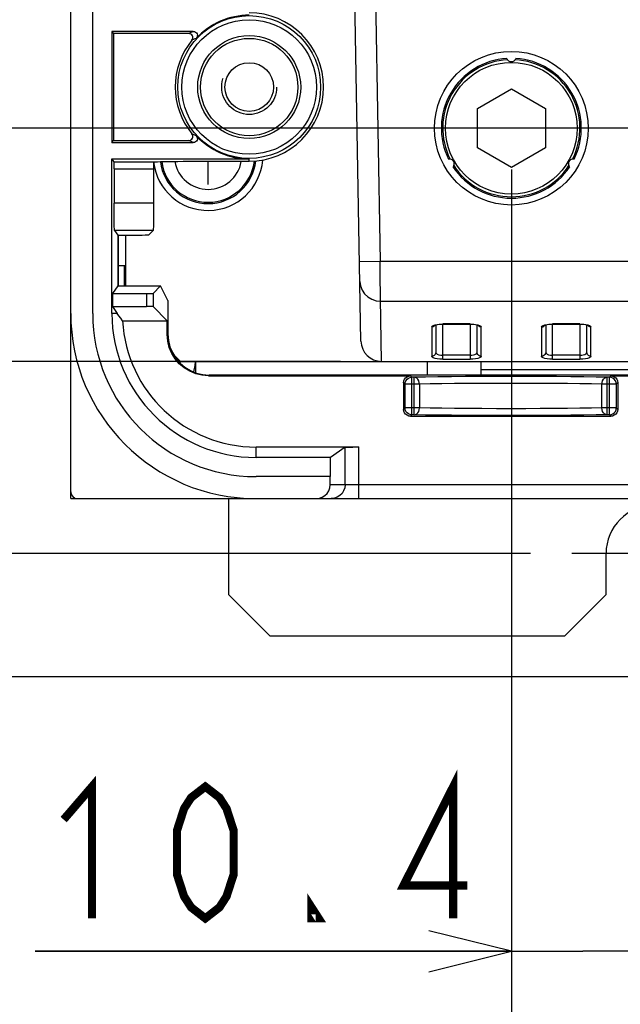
# Model space of a CAD drawing. Extents: x 28 to 410, y 32 to 287.
# Tile 60 of 78: x 267 to 282, y 147 to 171. Entities that reach past the tile are written whole.
import ezdxf

# ---------------------------------------------------------------- set-up
doc = ezdxf.new("R2010")
doc.units = 0
doc.header["$LTSCALE"] = 23.1
doc.linetypes.add('CENTER', pattern=[0.6, 0.375, -0.075, 0.075, -0.075])
doc.linetypes.add('HIDDEN', pattern=[0.2, 0.1, -0.1])
doc.layers.get('0').update_dxf_attribs({"linetype": 'CONTINUOUS'})
for name, color, linetype in [('ALL_AXIS', 7, 'CONTINUOUS'), ('ALL_CURVE', 7, 'CONTINUOUS'), ('ALL_DIM', 7, 'CONTINUOUS'), ('ALL_FEATURES', 7, 'CONTINUOUS'), ('DEFAULT_2', 8, 'HIDDEN'), ('OBSTRUCTIVE_DTM', 7, 'CONTINUOUS')]:
    doc.layers.add(name, color=color, linetype=linetype)
doc.dimstyles.get("Standard").update_dxf_attribs({"dimtxt": 2.5, "dimasz": 2.5, "dimexe": 1.25, "dimexo": 0.625, "dimtad": 1, "dimcen": 2.5, "dimazin": 3, "dimtfac": 1, "dimtmove": 0, "dimatfit": 3})

# ---------------------------------------------------------------- blocks, each defined once
blk = doc.blocks.new('_OPEN')
at = {"color": 0, "linetype": 'BYBLOCK'}
for p, q in [((0, 0), (-1, 0.25)), ((-1, -0.25), (0, 0)), ((-1, 0), (0, 0))]:
    blk.add_line(p, q, dxfattribs=at)
blk = doc.blocks.new('*D13')
at = {"layer": 'ALL_DIM', "color": 2, "linetype": 'CONTINUOUS'}
for p, q in [((251.154, 158.101), (251.154, 163.101)), ((251.154, 163.101), (251.154, 156.601)), ((279.802, 158.101), (250.154, 158.101)), ((251.154, 149.06), (251.154, 156.601)), ((294.687, 155.101), (250.154, 155.101)), ((251.154, 155.101), (251.154, 149.06))]:
    blk.add_line(p, q, dxfattribs=at)
at = {"layer": 'ALL_DIM', "color": 2, "linetype": 'CONTINUOUS', "xscale": 2, "yscale": 2, "zscale": 2}
for p, rotation in [((251.154, 158.101), 270), ((251.154, 155.101), 90)]:
    blk.add_blockref('_OPEN', p, dxfattribs=dict(at, rotation=rotation))
blk = doc.blocks.new('*D14')
at = {"layer": 'ALL_DIM', "color": 2, "linetype": 'CONTINUOUS'}
for p, q in [((288.369, 226.934), (250.154, 226.934)), ((251.154, 226.934), (251.154, 192.518)), ((251.154, 158.101), (251.154, 192.518)), ((279.802, 158.101), (250.154, 158.101))]:
    blk.add_line(p, q, dxfattribs=at)
at = {"layer": 'ALL_DIM', "color": 2, "linetype": 'CONTINUOUS', "xscale": 2, "yscale": 2, "zscale": 2}
for p, rotation in [((251.154, 226.934), 90), ((251.154, 158.101), 270)]:
    blk.add_blockref('_OPEN', p, dxfattribs=dict(at, rotation=rotation))
blk = doc.blocks.new('*D15')
at = {"layer": 'ALL_DIM', "color": 2, "linetype": 'CONTINUOUS'}
for p, q in [((257.154, 162.768), (257.154, 167.768)), ((257.154, 167.768), (257.154, 160.434)), ((275.183, 162.768), (256.154, 162.768)), ((257.154, 149.126), (257.154, 160.434)), ((279.802, 158.101), (256.154, 158.101)), ((257.154, 158.101), (257.154, 149.126))]:
    blk.add_line(p, q, dxfattribs=at)
at = {"layer": 'ALL_DIM', "color": 2, "linetype": 'CONTINUOUS', "xscale": 2, "yscale": 2, "zscale": 2}
for p, rotation in [((257.154, 162.768), 270), ((257.154, 158.101), 90)]:
    blk.add_blockref('_OPEN', p, dxfattribs=dict(at, rotation=rotation))
blk = doc.blocks.new('*D16')
at = {"layer": 'ALL_DIM', "color": 2, "linetype": 'CONTINUOUS'}
for p, q in [((291.869, 168.434), (256.154, 168.434)), ((257.154, 168.434), (257.154, 165.601)), ((257.154, 162.768), (257.154, 165.601)), ((275.183, 162.768), (256.154, 162.768))]:
    blk.add_line(p, q, dxfattribs=at)
at = {"layer": 'ALL_DIM', "color": 2, "linetype": 'CONTINUOUS', "xscale": 2, "yscale": 2, "zscale": 2}
for p, rotation in [((257.154, 168.434), 90), ((257.154, 162.768), 270)]:
    blk.add_blockref('_OPEN', p, dxfattribs=dict(at, rotation=rotation))
blk = doc.blocks.new('*D20')
at = {"layer": 'ALL_DIM', "color": 2, "linetype": 'CONTINUOUS'}
for p, q in [((282.802, 159.101), (282.802, 247.935)), ((292.002, 227.934), (292.002, 247.935)), ((282.802, 246.935), (269.7, 246.935)), ((269.7, 246.935), (287.402, 246.935)), ((297.002, 246.935), (287.402, 246.935)), ((292.002, 246.935), (297.002, 246.935))]:
    blk.add_line(p, q, dxfattribs=at)
at = {"layer": 'ALL_DIM', "color": 2, "linetype": 'CONTINUOUS', "xscale": 2, "yscale": 2, "zscale": 2}
blk.add_blockref('_OPEN', (282.802, 246.935), dxfattribs=at)
at = {"layer": 'ALL_DIM', "color": 2, "linetype": 'CONTINUOUS', "xscale": 2, "yscale": 2, "zscale": 2, "rotation": 180}
blk.add_blockref('_OPEN', (292.002, 246.935), dxfattribs=at)
blk = doc.blocks.new('*D21')
at = {"layer": 'ALL_DIM', "color": 2, "linetype": 'CONTINUOUS'}
for p, q in [((279.335, 167.434), (279.335, 147.434)), ((282.802, 157.101), (282.802, 147.434)), ((279.335, 148.434), (267.775, 148.434)), ((267.775, 148.434), (281.069, 148.434)), ((287.802, 148.434), (281.069, 148.434)), ((282.802, 148.434), (287.802, 148.434))]:
    blk.add_line(p, q, dxfattribs=at)
at = {"layer": 'ALL_DIM', "color": 2, "linetype": 'CONTINUOUS', "xscale": 2, "yscale": 2, "zscale": 2}
blk.add_blockref('_OPEN', (279.335, 148.434), dxfattribs=at)
at = {"layer": 'ALL_DIM', "color": 2, "linetype": 'CONTINUOUS', "xscale": 2, "yscale": 2, "zscale": 2, "rotation": 180}
blk.add_blockref('_OPEN', (282.802, 148.434), dxfattribs=at)
blk = doc.blocks.new('*D22')
at = {"layer": 'ALL_DIM', "color": 2, "linetype": 'CONTINUOUS'}
for p, q in [((279.335, 167.434), (279.335, 141.434)), ((292.869, 167.434), (292.869, 141.434)), ((279.335, 142.434), (239.843, 142.434)), ((239.843, 142.434), (286.102, 142.434)), ((297.869, 142.434), (286.102, 142.434)), ((292.869, 142.434), (297.869, 142.434))]:
    blk.add_line(p, q, dxfattribs=at)
at = {"layer": 'ALL_DIM', "color": 2, "linetype": 'CONTINUOUS', "xscale": 2, "yscale": 2, "zscale": 2}
blk.add_blockref('_OPEN', (279.335, 142.434), dxfattribs=at)
at = {"layer": 'ALL_DIM', "color": 2, "linetype": 'CONTINUOUS', "xscale": 2, "yscale": 2, "zscale": 2, "rotation": 180}
blk.add_blockref('_OPEN', (292.869, 142.434), dxfattribs=at)

msp = doc.modelspace()

# ---------------------------------------------------------------- linework, layer by layer
at = {"color": 7, "linetype": 'CONTINUOUS'}
msp.add_line((271.669, 162.768), (271.669, 162.491), dxfattribs=at)
msp.add_lwpolyline([(271.653, 162.768), (271.646, 162.664), (271.619, 162.512)], dxfattribs=at)
at = {"color": 3, "linetype": 'CONTINUOUS'}
msp.add_arc((282.802, 158.101), 1.167, 0, 180, dxfattribs=at)
at = {"layer": 'ALL_AXIS', "color": 7, "linetype": 'CONTINUOUS'}
msp.add_line((269.169, 163.934), (269.169, 238.744), dxfattribs=at)
at = {"layer": 'ALL_AXIS', "color": 7, "linetype": 'CENTER'}
msp.add_line((282.802, 158.101), (280.802, 158.101), dxfattribs=at)
at = {"layer": 'ALL_AXIS', "color": 7, "linetype": 'CONTINUOUS'}
for centre, radius, start, end in [((271.969, 167.768), 1.333, 186.8833, 355.0901), ((271.969, 167.768), 1.167, 187.3255, 353.5572), ((273.135, 163.934), 4.5, 180, 270), ((273.135, 163.934), 3.967, 180, 270)]:
    msp.add_arc(centre, radius, start, end, dxfattribs=at)
at = {"layer": 'ALL_AXIS', "color": 9, "linetype": 'CONTINUOUS'}
for radius, start, end in [(1.134, 187.3691, 353.3564), (0.821, 190.2297, 349.9179)]:
    msp.add_arc((271.969, 167.768), radius, start, end, dxfattribs=at)
at = {"layer": 'ALL_CURVE', "color": 40, "linetype": 'CONTINUOUS'}
msp.add_line((271.969, 167.068), (271.969, 167.63), dxfattribs=at)
at = {"layer": 'ALL_DIM', "color": 2, "linetype": 'CONTINUOUS', "const_width": 0.2}
for points in [[(268.463, 151.634), (269.151, 152.434), (269.151, 149.234)], [(277.923, 149.234), (277.923, 152.434), (276.719, 150.034), (278.267, 150.034)], [(271.903, 149.234), (271.559, 149.501), (271.387, 149.768), (271.215, 150.301), (271.215, 151.368), (271.387, 151.901), (271.559, 152.168), (271.903, 152.434), (272.247, 152.168), (272.419, 151.901), (272.591, 151.368), (272.591, 150.301), (272.419, 149.768), (272.247, 149.501), (271.903, 149.234)], [(274.655, 149.234), (274.483, 149.234), (274.483, 149.501), (274.655, 149.234)]]:
    msp.add_lwpolyline(points, dxfattribs=at)
at = {"layer": 'ALL_FEATURES', "color": 7, "linetype": 'CONTINUOUS'}
for p, q in [((268.635, 159.434), (268.635, 238.721)), ((275.683, 163.259), (275.435, 177.434)), ((269.635, 170.784), (269.67, 170.734)), ((269.635, 170.784), (269.635, 168.084)), ((271.61, 170.784), (269.635, 170.784)), ((269.67, 170.734), (269.67, 168.134)), ((271.501, 170.734), (269.67, 170.734)), ((278.51, 168.911), (279.335, 169.388)), ((279.335, 169.388), (280.161, 168.911)), ((278.51, 167.958), (278.51, 168.911)), ((280.161, 168.911), (280.161, 167.958)), ((269.635, 168.084), (269.67, 168.134)), ((269.635, 168.084), (271.61, 168.084)), ((269.67, 168.134), (271.501, 168.134)), ((279.335, 167.481), (278.51, 167.958)), ((280.161, 167.958), (279.335, 167.481)), ((269.687, 167.615), (269.635, 167.688)), ((269.635, 163.934), (269.635, 167.688)), ((269.635, 167.688), (272.969, 167.688)), ((271.647, 167.63), (272.969, 167.63)), ((269.689, 167.448), (269.689, 166.615)), ((270.647, 167.448), (270.647, 166.615)), ((269.697, 165.948), (269.776, 165.834)), ((269.776, 165.834), (269.776, 164.601)), ((269.776, 165.834), (269.867, 165.834)), ((269.79, 165.834), (269.79, 164.601)), ((269.969, 165.834), (269.969, 164.601)), ((270.635, 165.948), (270.533, 165.846)), ((269.79, 165.101), (269.969, 165.101)), ((269.935, 165.101), (269.935, 164.601)), ((269.776, 164.601), (269.648, 164.418)), ((269.648, 164.418), (269.648, 164.101)), ((269.648, 164.418), (270.471, 164.418)), ((269.776, 164.601), (270.818, 164.601)), ((270.818, 164.601), (270.638, 164.421)), ((270.997, 164.245), (270.818, 164.601)), ((270.997, 164.245), (270.997, 163.434)), ((269.648, 164.101), (269.764, 163.934)), ((269.648, 164.101), (270.471, 164.101)), ((270.638, 164.098), (270.979, 163.757)), ((269.893, 163.757), (270.979, 163.757)), ((270.979, 163.417), (270.979, 163.757)), ((277.502, 163.655), (277.502, 162.987)), ((277.669, 163.673), (278.335, 163.673)), ((278.335, 163.673), (278.381, 163.672)), ((278.502, 162.987), (278.502, 163.655)), ((280.169, 163.655), (280.169, 162.987)), ((280.335, 163.673), (281.002, 163.673)), ((281.002, 163.673), (281.048, 163.672)), ((281.169, 162.987), (281.169, 163.655)), ((271.131, 162.938), (271.302, 162.768)), ((271.302, 162.768), (350.969, 162.768)), ((277.302, 162.434), (277.302, 162.768)), ((278.602, 162.434), (278.602, 162.768)), ((271.979, 162.417), (276.885, 162.417)), ((350.274, 162.434), (271.996, 162.434)), ((276.719, 162.25), (276.719, 161.601)), ((281.752, 162.417), (283.652, 162.417)), ((281.919, 162.25), (281.919, 161.601)), ((276.885, 161.434), (281.752, 161.434)), ((273.135, 160.688), (275.629, 160.688)), ((275.296, 160.684), (274.94, 160.434)), ((274.94, 160.434), (273.135, 160.434)), ((274.94, 159.968), (274.94, 160.434)), ((274.94, 159.968), (273.135, 159.968)), ((274.932, 159.768), (274.932, 159.968)), ((268.635, 159.434), (353.635, 159.434))]:
    msp.add_line(p, q, dxfattribs=at)
at = {"layer": 'ALL_FEATURES', "color": 9, "linetype": 'CONTINUOUS'}
for p, q in [((275.935, 177.434), (276.149, 165.196)), ((269.687, 167.615), (270.66, 167.615)), ((272.969, 167.63), (272.969, 167.688)), ((269.689, 167.448), (270.647, 167.448)), ((270.647, 166.615), (269.689, 166.615)), ((270.635, 165.948), (269.697, 165.948)), ((276.149, 165.196), (275.649, 165.188)), ((295.752, 165.196), (276.149, 165.196)), ((270.471, 164.418), (270.471, 164.101)), ((270.638, 164.421), (270.638, 164.098)), ((276.157, 164.23), (296.237, 164.23)), ((269.764, 163.934), (269.635, 163.934)), ((277.482, 163.656), (277.537, 163.667)), ((277.669, 162.819), (277.669, 163.677)), ((278.335, 163.677), (277.669, 163.677)), ((278.335, 163.677), (278.335, 162.819)), ((278.467, 163.667), (278.522, 163.656)), ((280.148, 163.656), (280.204, 163.667)), ((280.335, 162.819), (280.335, 163.677)), ((281.002, 163.677), (280.335, 163.677)), ((281.002, 163.677), (281.002, 162.819)), ((281.133, 163.667), (281.189, 163.656)), ((270.997, 163.434), (270.979, 163.417)), ((277.402, 163.605), (277.402, 162.891)), ((278.602, 162.891), (278.602, 163.605)), ((280.069, 163.605), (280.069, 162.891)), ((281.269, 162.891), (281.269, 163.605)), ((278.335, 162.916), (277.669, 162.916)), ((277.669, 162.819), (278.335, 162.819)), ((281.002, 162.916), (280.335, 162.916)), ((280.335, 162.819), (281.002, 162.819)), ((271.996, 162.434), (271.979, 162.417)), ((276.753, 162.215), (276.719, 162.25)), ((276.753, 161.636), (276.753, 162.215)), ((277.104, 162.215), (276.753, 162.215)), ((276.92, 162.382), (276.885, 162.417)), ((276.92, 161.469), (276.92, 162.382)), ((276.979, 162.382), (276.92, 162.382)), ((276.979, 161.469), (276.979, 162.382)), ((277.104, 162.215), (277.104, 161.636)), ((281.533, 161.636), (281.533, 162.215)), ((281.884, 162.215), (281.533, 162.215)), ((281.659, 161.469), (281.659, 162.382)), ((281.717, 162.382), (281.659, 162.382)), ((281.752, 162.417), (281.717, 162.382)), ((281.717, 161.469), (281.717, 162.382)), ((281.919, 162.25), (281.884, 162.215)), ((281.884, 162.215), (281.884, 161.636)), ((276.753, 161.636), (276.719, 161.601)), ((277.104, 161.636), (276.753, 161.636)), ((281.884, 161.636), (281.533, 161.636)), ((281.919, 161.601), (281.884, 161.636)), ((276.92, 161.469), (276.885, 161.434)), ((276.979, 161.469), (276.92, 161.469)), ((281.717, 161.469), (281.659, 161.469)), ((281.752, 161.434), (281.717, 161.469)), ((273.135, 160.434), (273.135, 160.688)), ((275.296, 159.768), (275.296, 160.684)), ((275.629, 159.434), (275.629, 160.688)), ((347.338, 159.768), (274.932, 159.768))]:
    msp.add_line(p, q, dxfattribs=at)
at = {"layer": 'ALL_FEATURES', "color": 3, "linetype": 'CONTINUOUS'}
for p, q in [((278.602, 162.568), (298.935, 162.568)), ((272.469, 159.434), (272.469, 157.101)), ((281.635, 157.101), (281.635, 158.101)), ((272.469, 157.101), (273.469, 156.101)), ((280.635, 156.101), (281.635, 157.101)), ((273.469, 156.101), (280.635, 156.101))]:
    msp.add_line(p, q, dxfattribs=at)
at = {"layer": 'ALL_FEATURES', "color": 9, "linetype": 'CONTINUOUS'}
for points in [[(271.61, 170.784), (271.575, 170.769), (271.539, 170.752), (271.501, 170.734)], [(271.684, 170.617), (271.65, 170.602), (271.615, 170.587), (271.578, 170.571)], [(271.684, 168.252), (271.65, 168.266), (271.615, 168.281), (271.578, 168.298)], [(271.61, 168.084), (271.575, 168.1), (271.539, 168.116), (271.501, 168.134)], [(276.183, 162.768), (276.156, 164.295), (276.155, 164.391), (276.154, 164.516), (276.152, 164.665), (276.151, 164.833), (276.15, 165.012), (276.149, 165.196)], [(275.657, 164.705), (275.671, 164.6), (275.709, 164.499), (275.769, 164.408), (275.849, 164.333), (275.944, 164.276), (276.049, 164.242), (276.157, 164.23)], [(277.402, 163.605), (277.411, 163.624), (277.439, 163.642), (277.482, 163.656)], [(277.485, 163.649), (277.483, 163.645), (277.461, 163.624)], [(277.537, 163.667), (277.601, 163.674), (277.669, 163.677)], [(278.335, 163.677), (278.403, 163.674), (278.467, 163.667)], [(278.602, 163.605), (278.571, 163.61), (278.543, 163.624), (278.521, 163.645), (278.519, 163.649)], [(278.522, 163.656), (278.565, 163.642), (278.592, 163.624), (278.602, 163.605)], [(280.069, 163.605), (280.078, 163.624), (280.106, 163.642), (280.148, 163.656)], [(280.069, 163.605), (280.098, 163.61), (280.127, 163.623), (280.15, 163.645), (280.152, 163.649)], [(280.204, 163.667), (280.267, 163.674), (280.335, 163.677)], [(281.002, 163.677), (281.07, 163.674), (281.133, 163.667)], [(281.269, 163.605), (281.238, 163.61), (281.21, 163.624), (281.188, 163.645), (281.185, 163.649)], [(281.189, 163.656), (281.232, 163.642), (281.259, 163.624), (281.269, 163.605)], [(277.461, 163.624), (277.433, 163.61), (277.402, 163.605)], [(277.502, 162.987), (277.497, 162.958), (277.483, 162.931), (277.46, 162.909), (277.432, 162.895), (277.402, 162.891)], [(277.502, 162.987), (277.511, 162.964), (277.536, 162.944), (277.573, 162.929), (277.619, 162.919), (277.669, 162.916)], [(278.335, 162.916), (278.377, 162.918), (278.416, 162.925), (278.45, 162.936), (278.478, 162.951), (278.496, 162.968), (278.502, 162.988)], [(278.602, 162.891), (278.572, 162.895), (278.543, 162.909), (278.521, 162.931), (278.506, 162.958), (278.502, 162.987)], [(280.169, 162.987), (280.164, 162.958), (280.15, 162.931), (280.127, 162.909), (280.098, 162.895), (280.069, 162.891)], [(280.169, 162.988), (280.177, 162.965), (280.203, 162.944), (280.24, 162.929), (280.286, 162.919), (280.335, 162.916)], [(281.002, 162.916), (281.044, 162.918), (281.083, 162.925), (281.117, 162.936), (281.144, 162.951), (281.162, 162.968), (281.169, 162.988)], [(281.269, 162.891), (281.239, 162.895), (281.21, 162.909), (281.187, 162.931), (281.173, 162.958), (281.169, 162.987)], [(277.669, 162.819), (277.602, 162.822), (277.537, 162.828), (277.482, 162.84), (277.439, 162.855), (277.412, 162.872), (277.402, 162.891)], [(278.602, 162.891), (278.592, 162.872), (278.565, 162.855), (278.522, 162.84), (278.466, 162.828), (278.402, 162.822), (278.335, 162.819)], [(280.335, 162.819), (280.268, 162.822), (280.204, 162.828), (280.149, 162.84), (280.106, 162.855), (280.078, 162.872), (280.069, 162.891)], [(281.269, 162.891), (281.259, 162.872), (281.231, 162.855), (281.188, 162.84), (281.133, 162.828), (281.069, 162.822), (281.002, 162.819)], [(276.753, 162.215), (276.759, 162.258), (276.776, 162.298), (276.802, 162.333), (276.837, 162.359), (276.877, 162.376), (276.92, 162.382)], [(281.659, 162.382), (281.392, 162.387), (281.098, 162.391), (280.776, 162.394), (280.434, 162.397), (280.075, 162.399), (279.705, 162.4), (279.33, 162.4), (278.954, 162.4), (278.584, 162.399), (278.224, 162.397), (277.88, 162.394), (277.553, 162.391), (277.25, 162.387), (276.979, 162.382)], [(277.104, 162.215), (277.1, 162.258), (277.087, 162.298), (277.067, 162.332), (277.041, 162.359), (277.011, 162.376), (276.979, 162.382)], [(281.533, 162.215), (281.281, 162.22), (281.002, 162.224), (280.698, 162.227), (280.374, 162.23), (280.034, 162.232), (279.685, 162.233), (279.329, 162.234), (278.974, 162.233), (278.624, 162.232), (278.283, 162.23), (277.957, 162.228), (277.648, 162.224), (277.361, 162.22), (277.104, 162.215)], [(281.533, 162.215), (281.537, 162.258), (281.55, 162.298), (281.57, 162.332), (281.596, 162.359), (281.626, 162.376), (281.659, 162.382)], [(281.884, 162.215), (281.878, 162.258), (281.861, 162.298), (281.835, 162.333), (281.8, 162.359), (281.76, 162.376), (281.717, 162.382)], [(276.92, 161.469), (276.877, 161.475), (276.837, 161.492), (276.802, 161.518), (276.776, 161.553), (276.759, 161.593), (276.753, 161.636)], [(276.979, 161.469), (277.011, 161.475), (277.041, 161.492), (277.067, 161.519), (277.087, 161.553), (277.1, 161.593), (277.104, 161.636)], [(281.533, 161.636), (281.281, 161.631), (281.002, 161.627), (280.698, 161.624), (280.373, 161.621), (280.034, 161.619), (279.684, 161.618), (279.328, 161.617), (278.972, 161.618), (278.622, 161.619), (278.281, 161.621), (277.955, 161.623), (277.646, 161.627), (277.36, 161.631), (277.104, 161.636)], [(281.659, 161.469), (281.626, 161.475), (281.596, 161.492), (281.57, 161.519), (281.55, 161.553), (281.537, 161.593), (281.533, 161.636)], [(281.717, 161.469), (281.76, 161.475), (281.8, 161.492), (281.835, 161.518), (281.861, 161.553), (281.878, 161.593), (281.884, 161.636)], [(281.659, 161.469), (281.393, 161.465), (281.098, 161.46), (280.776, 161.457), (280.433, 161.454), (280.074, 161.452), (279.704, 161.451), (279.328, 161.451), (278.952, 161.451), (278.582, 161.452), (278.222, 161.454), (277.878, 161.457), (277.551, 161.46), (277.248, 161.464), (276.979, 161.469)], [(275.296, 159.768), (275.288, 159.693), (275.263, 159.623), (275.223, 159.56), (275.171, 159.507), (275.107, 159.467), (275.037, 159.443), (274.963, 159.434)]]:
    msp.add_lwpolyline(points, dxfattribs=at)
at = {"layer": 'ALL_FEATURES', "color": 7, "linetype": 'CONTINUOUS'}
for points in [[(271.578, 170.571), (271.593, 170.595), (271.6, 170.622), (271.599, 170.65), (271.591, 170.677), (271.576, 170.701), (271.554, 170.719), (271.529, 170.73), (271.501, 170.734)], [(271.61, 170.784), (271.639, 170.78), (271.665, 170.768), (271.687, 170.749), (271.702, 170.725), (271.71, 170.697), (271.709, 170.668), (271.7, 170.641), (271.684, 170.617)], [(271.501, 168.134), (271.529, 168.138), (271.554, 168.15), (271.576, 168.168), (271.591, 168.191), (271.599, 168.218), (271.6, 168.246), (271.593, 168.273), (271.578, 168.298)], [(271.684, 168.252), (271.7, 168.228), (271.709, 168.201), (271.71, 168.172), (271.702, 168.144), (271.687, 168.12), (271.665, 168.101), (271.639, 168.088), (271.61, 168.084)], [(269.689, 167.448), (269.688, 167.491), (269.688, 167.531), (269.688, 167.565), (269.688, 167.592), (269.687, 167.609), (269.687, 167.615)], [(270.66, 167.615), (270.655, 167.611), (270.651, 167.598), (270.649, 167.579), (270.648, 167.553), (270.647, 167.523)], [(270.647, 167.523), (270.647, 167.487), (270.647, 167.448)], [(270.66, 167.615), (270.693, 167.617), (270.745, 167.62), (270.814, 167.622), (270.9, 167.624), (271, 167.626), (271.114, 167.627), (271.237, 167.628), (271.369, 167.629), (271.507, 167.63), (271.647, 167.63)], [(269.697, 165.948), (269.695, 165.96), (269.694, 165.991), (269.693, 166.041), (269.691, 166.108), (269.69, 166.19), (269.69, 166.285), (269.689, 166.389), (269.689, 166.5), (269.689, 166.615)], [(270.647, 166.615), (270.647, 166.5), (270.646, 166.389), (270.645, 166.285), (270.644, 166.19), (270.643, 166.108), (270.641, 166.041), (270.639, 165.991), (270.637, 165.96), (270.635, 165.948)], [(269.867, 165.834), (269.981, 165.834), (270.092, 165.835), (270.197, 165.836), (270.291, 165.837), (270.373, 165.838), (270.44, 165.84), (270.49, 165.842), (270.521, 165.844), (270.533, 165.846)], [(270.471, 164.418), (270.514, 164.418), (270.554, 164.418), (270.588, 164.419), (270.615, 164.419), (270.632, 164.42), (270.638, 164.421)], [(269.893, 163.757), (269.85, 163.815), (269.807, 163.875), (269.764, 163.934)], [(270.638, 164.098), (270.632, 164.099), (270.615, 164.1), (270.588, 164.1), (270.554, 164.101), (270.514, 164.101), (270.471, 164.101)], [(277.477, 163.645), (277.477, 163.646), (277.487, 163.65), (277.508, 163.656), (277.539, 163.663), (277.58, 163.669), (277.629, 163.673), (277.669, 163.673)], [(278.381, 163.672), (278.427, 163.668), (278.466, 163.663), (278.497, 163.656), (278.517, 163.65), (278.522, 163.648)], [(280.144, 163.645), (280.144, 163.646), (280.154, 163.65), (280.175, 163.656), (280.206, 163.663), (280.247, 163.669), (280.295, 163.673), (280.335, 163.673)], [(281.048, 163.672), (281.094, 163.668), (281.133, 163.663), (281.163, 163.656), (281.184, 163.65), (281.189, 163.648)], [(271.979, 162.417), (271.822, 162.429), (271.67, 162.466), (271.525, 162.526), (271.391, 162.608), (271.272, 162.71), (271.17, 162.829), (271.088, 162.963), (271.028, 163.108), (270.991, 163.26), (270.979, 163.417)], [(270.997, 163.434), (271.009, 163.278), (271.045, 163.125), (271.105, 162.98), (271.187, 162.846), (271.289, 162.727), (271.409, 162.625), (271.542, 162.543), (271.687, 162.483), (271.84, 162.447), (271.996, 162.434)], [(276.719, 162.25), (276.724, 162.293), (276.741, 162.334), (276.767, 162.368), (276.802, 162.395), (276.842, 162.411), (276.885, 162.417)], [(281.752, 162.417), (281.795, 162.411), (281.835, 162.395), (281.87, 162.368), (281.896, 162.334), (281.913, 162.293), (281.919, 162.25)], [(276.885, 161.434), (276.842, 161.44), (276.802, 161.457), (276.767, 161.483), (276.741, 161.518), (276.724, 161.558), (276.719, 161.601)], [(281.919, 161.601), (281.913, 161.558), (281.896, 161.518), (281.87, 161.483), (281.835, 161.457), (281.795, 161.44), (281.752, 161.434)], [(275.296, 160.684), (275.306, 160.685), (275.331, 160.685), (275.371, 160.686), (275.424, 160.687), (275.486, 160.687), (275.556, 160.688), (275.629, 160.688)], [(274.599, 159.434), (274.673, 159.443), (274.744, 159.467), (274.807, 159.507), (274.86, 159.56), (274.899, 159.623), (274.924, 159.693), (274.932, 159.768)]]:
    msp.add_lwpolyline(points, dxfattribs=at)
at = {"layer": 'ALL_FEATURES', "color": 9, "linetype": 'CONTINUOUS'}
for centre, radius in [((272.969, 169.434), 1.735), ((272.969, 169.434), 1.635), ((279.335, 168.434), 1.6)]:
    msp.add_circle(centre, radius, dxfattribs=at)
at = {"layer": 'ALL_FEATURES', "color": 7, "linetype": 'CONTINUOUS'}
for centre, radius in [((272.969, 169.434), 1.25), ((279.335, 168.434), 1.867)]:
    msp.add_circle(centre, radius, dxfattribs=at)
for centre, radius, start, end in [((272.969, 169.434), 1.746, 90, 137.3723), ((272.969, 169.434), 1.805, 270, 90), ((272.969, 169.434), 1.796, 140.7308, 219.2692), ((279.335, 168.434), 1.7, 93.7324, 206.2676), ((279.335, 170.168), 0.117, 198.4587, 341.5413), ((279.335, 168.434), 1.7, 333.7324, 86.2676), ((279.335, 168.434), 1.667, 93.0917, 206.899), ((279.335, 168.434), 1.667, 333.0615, 86.9085), ((272.969, 169.434), 1.746, 222.6277, 270), ((277.834, 167.568), 0.117, 318.4587, 101.5413), ((279.335, 168.434), 1.7, 213.7324, 326.2676), ((279.335, 168.434), 1.667, 213.0668, 326.9386), ((280.836, 167.568), 0.117, 78.4587, 221.5413), ((273.135, 163.934), 3.5, 180, 270), ((273.135, 163.934), 3.247, 183.1287, 270), ((276.183, 163.268), 0.5, 181, 270.017), ((268.802, 159.601), 0.167, 180, 270)]:
    msp.add_arc(centre, radius, start, end, dxfattribs=at)
at = {"layer": 'DEFAULT_2', "color": 8, "linetype": 'HIDDEN'}
msp.add_circle((272.969, 169.434), 0.667, dxfattribs=at)
at = {"layer": 'OBSTRUCTIVE_DTM', "color": 7, "linetype": 'CONTINUOUS'}
for radius in [1.183, 0.591]:
    msp.add_circle((272.969, 169.434), radius, dxfattribs=at)

# ---------------------------------------------------------------- dimensions: what is measured, and where the dimension line sits
at = {"layer": 'ALL_DIM', "color": 2, "linetype": 'CONTINUOUS'}
for base, p1, p2, picture, middle in [((292.002, 246.935), (282.802, 158.101), (292.002, 226.934), '*D20', (269.7, 246.935)), ((292.869, 142.434), (279.335, 168.434), (292.869, 168.434), '*D22', (239.843, 142.434))]:
    dim = msp.add_linear_dim(base=base, p1=p1, p2=p2, dimstyle='Standard', dxfattribs=at)
    dim.commit()
    dim.dimension.update_dxf_attribs({"geometry": picture, "text_midpoint": middle, "dimtype": 128})
for base, p1, p2, angle, picture, middle in [((251.154, 226.934), (280.802, 158.101), (289.369, 226.934), 90, '*D14', (251.154, 185.638)), ((257.154, 168.434), (276.183, 162.768), (292.869, 168.434), 90, '*D16', (257.154, 162.849)), ((279.335, 148.434), (282.802, 158.101), (279.335, 168.434), 180, '*D21', (267.775, 148.434)), ((257.154, 162.768), (280.802, 158.101), (276.183, 162.768), 90, '*D15', (257.154, 149.126)), ((251.154, 155.101), (280.802, 158.101), (295.687, 155.101), 270, '*D13', (251.154, 149.06))]:
    dim = msp.add_linear_dim(base=base, p1=p1, p2=p2, angle=angle, dimstyle='Standard', dxfattribs=at)
    dim.commit()
    dim.dimension.update_dxf_attribs({"geometry": picture, "text_midpoint": middle, "dimtype": 128})

doc.saveas('drawing.dxf')
